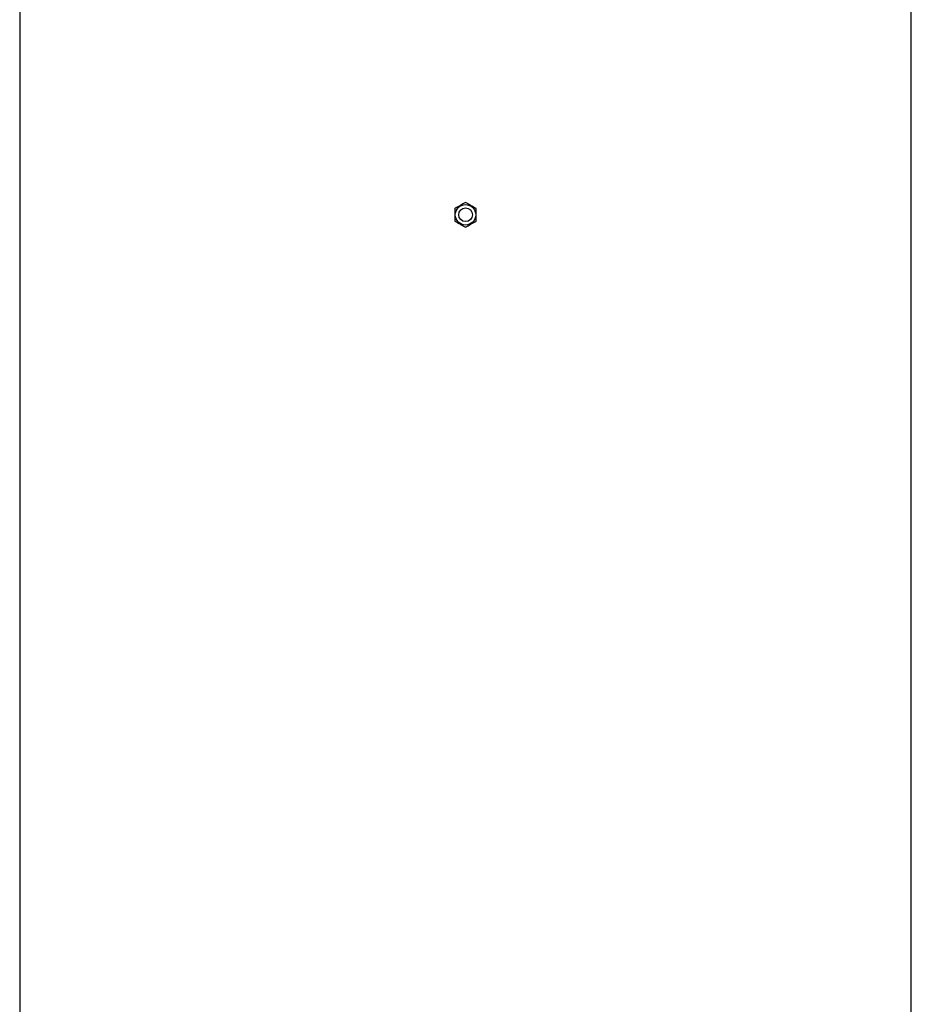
# Model space of a CAD drawing. Header units: millimetres. Extents: x 1861 to 18183, y 1323 to 18697.
# Tile 8 of 11: x 12536 to 16451, y 10051 to 14374. Entities that reach past the tile are written whole.
import ezdxf

# ---------------------------------------------------------------- set-up
doc = ezdxf.new("R2010")
doc.units = ezdxf.units.MM
doc.header["$LTSCALE"] = 5

msp = doc.modelspace()

# ---------------------------------------------------------------- linework, layer by layer
at = {"color": 7, "linetype": 'Continuous', "lineweight": 25}
for p, q in [((12535.8, 14767.4), (12535.8, 5747.4)), ((16450.8, 5747.4), (16450.8, 14767.4))]:
    msp.add_line(p, q, dxfattribs=at)
for radius in [45, 30]:
    msp.add_circle((14493.3, 13517.4), radius, dxfattribs=at)
for points, knots in [([(14493.3, 13572.2), (14489.1, 13569.8), (14480.8, 13565), (14468.5, 13557.9), (14456.7, 13551.1), (14449.4, 13546.9), (14445.8, 13544.8)], [0, 0, 0, 0, 0.2646034, 0.5349497, 0.7653423, 1, 1, 1, 1]), ([(14445.8, 13544.8), (14445.8, 13542.7), (14445.8, 13536.1), (14445.8, 13524.6), (14445.8, 13508.1), (14445.8, 13496.7), (14445.8, 13489.9)], [0, 0, 0, 0, 0.117923, 0.36883, 0.625824, 1, 1, 1, 1]), ([(14540.8, 13544.8), (14536.6, 13547.2), (14528.3, 13552), (14516, 13559.1), (14504.2, 13565.9), (14496.9, 13570.1), (14493.3, 13572.2)], [0, 0, 0, 0, 0.264603, 0.53495, 0.765342, 1, 1, 1, 1]), ([(14540.8, 13489.9), (14540.8, 13496.7), (14540.8, 13508), (14540.8, 13524.5), (14540.8, 13536), (14540.8, 13542.7), (14540.8, 13544.8)], [0, 0, 0, 0, 0.374175, 0.624737, 0.882078, 1, 1, 1, 1]), ([(14445.8, 13489.9), (14449.9, 13487.6), (14458.2, 13482.8), (14470.6, 13475.6), (14482.4, 13468.8), (14489.6, 13464.6), (14493.3, 13462.5)], [0, 0, 0, 0, 0.264609, 0.53495, 0.765348, 1, 1, 1, 1]), ([(14493.3, 13462.5), (14497.4, 13464.9), (14505.7, 13469.7), (14518.1, 13476.8), (14529.9, 13483.7), (14537.1, 13487.8), (14540.8, 13489.9)], [0, 0, 0, 0, 0.264603, 0.53495, 0.765342, 1, 1, 1, 1])]:
    msp.add_open_spline(points, degree=3, knots=knots, dxfattribs=at)

doc.saveas('drawing.dxf')
